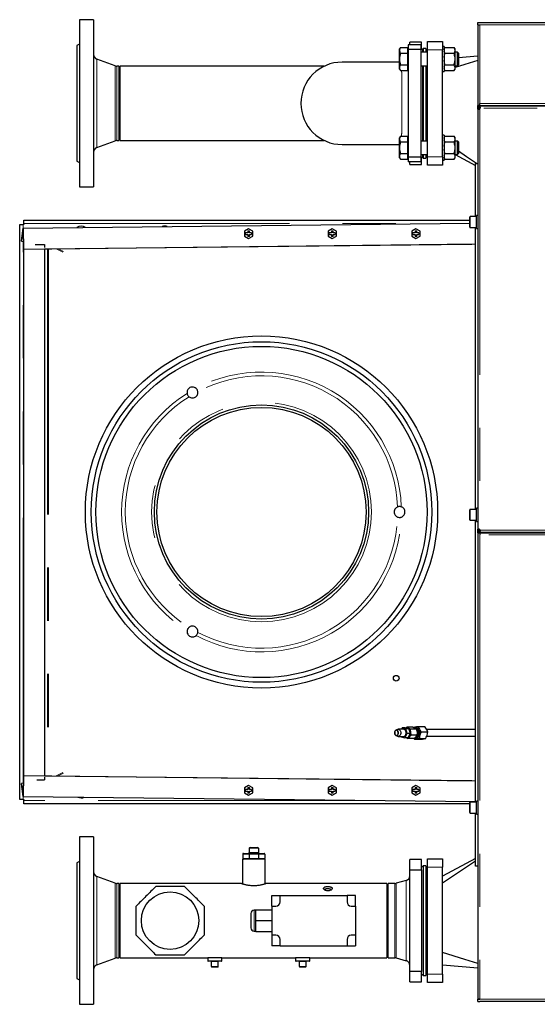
# Model space of a CAD drawing. Header units: millimetres. Extents: x 32 to 243, y 85 to 168.
# Tile 53 of 68: x 147 to 159, y 145 to 168. Entities that reach past the tile are written whole.
import ezdxf

# ---------------------------------------------------------------- set-up
doc = ezdxf.new("R2010")
doc.units = ezdxf.units.MM
doc.linetypes.add('PHANTOM', pattern=[12.7, 6.35, -1.27, 1.27, -1.27, 1.27, -1.27])

msp = doc.modelspace()

# ---------------------------------------------------------------- linework, layer by layer
at = {"color": 7, "linetype": 'Continuous', "lineweight": 25}
for p, q in [((148.616, 168.278), (148.276, 168.278)), ((148.276, 168.278), (148.276, 164.278)), ((148.616, 168.278), (148.616, 164.278)), ((157.801, 168.158), (157.801, 168.208)), ((157.801, 168.208), (157.851, 168.208)), ((157.801, 168.158), (157.851, 168.158)), ((157.801, 168.158), (157.801, 168.144)), ((157.801, 168.144), (157.801, 166.228)), ((157.826, 168.153), (157.826, 168.158)), ((157.851, 168.208), (171.321, 168.208)), ((148.276, 167.692), (148.216, 167.658)), ((148.216, 167.658), (148.216, 164.898)), ((155.952, 167.616), (155.93, 167.578)), ((155.952, 167.616), (156.13, 167.616)), ((156.13, 167.546), (156.13, 167.616)), ((156.436, 167.678), (156.136, 167.678)), ((156.136, 167.678), (156.136, 167.562)), ((156.176, 167.678), (156.176, 167.738)), ((156.456, 167.738), (156.176, 167.738)), ((156.436, 167.678), (156.436, 167.562)), ((156.456, 167.578), (156.456, 167.738)), ((156.596, 167.758), (156.956, 167.758)), ((156.596, 167.558), (156.596, 167.758)), ((156.956, 167.758), (156.956, 167.558)), ((156.996, 167.638), (156.956, 167.638)), ((156.996, 167.638), (156.996, 167.038)), ((157.016, 167.616), (156.996, 167.58)), ((157.016, 167.616), (157.236, 167.616)), ((157.256, 167.58), (157.236, 167.616)), ((155.93, 167.546), (155.93, 167.578)), ((155.93, 167.338), (155.93, 167.546)), ((155.952, 167.477), (156.13, 167.477)), ((156.136, 167.578), (156.13, 167.578)), ((156.13, 167.477), (156.13, 167.546)), ((156.13, 167.338), (156.13, 167.477)), ((156.436, 167.562), (156.136, 167.562)), ((156.136, 167.562), (156.136, 164.993)), ((156.476, 167.558), (156.436, 167.598)), ((156.436, 167.562), (156.436, 164.993)), ((156.596, 167.498), (156.436, 167.498)), ((156.496, 167.558), (156.456, 167.581)), ((156.496, 167.558), (156.476, 167.558)), ((156.476, 167.558), (156.476, 167.498)), ((156.556, 167.588), (156.496, 167.588)), ((156.496, 167.588), (156.496, 167.498)), ((156.596, 167.598), (156.556, 167.558)), ((156.556, 167.588), (156.556, 167.498)), ((156.596, 164.998), (156.596, 167.558)), ((156.956, 164.998), (156.956, 167.558)), ((157.016, 167.477), (157.236, 167.477)), ((157.256, 167.562), (157.256, 167.58)), ((157.256, 167.531), (157.256, 167.562)), ((157.256, 167.37), (157.256, 167.531)), ((157.316, 167.498), (157.256, 167.498)), ((157.256, 167.307), (157.256, 167.37)), ((157.336, 167.478), (157.316, 167.498)), ((157.316, 167.178), (157.316, 167.498)), ((157.336, 167.478), (157.336, 167.198)), ((157.801, 167.403), (157.336, 167.367)), ((149.134, 167.174), (148.695, 167.334)), ((149.216, 167.167), (149.175, 167.167)), ((149.216, 167.167), (149.216, 165.389)), ((154.132, 167.167), (149.246, 167.167)), ((149.246, 167.167), (149.246, 165.389)), ((155.93, 167.263), (154.556, 167.263)), ((155.93, 167.131), (155.93, 167.338)), ((155.952, 167.2), (156.13, 167.2)), ((156.13, 167.2), (156.13, 167.338)), ((156.13, 167.131), (156.13, 167.2)), ((156.436, 167.178), (156.596, 167.178)), ((156.476, 167.178), (156.476, 166.278)), ((156.496, 167.178), (156.496, 165.377)), ((156.556, 167.178), (156.556, 165.377)), ((157.016, 167.2), (157.236, 167.2)), ((157.256, 167.146), (157.256, 167.307)), ((157.256, 167.178), (157.316, 167.178)), ((157.256, 167.115), (157.256, 167.146)), ((157.316, 167.178), (157.336, 167.198)), ((155.93, 167.098), (155.93, 167.131)), ((155.93, 167.098), (155.952, 167.061)), ((155.952, 167.061), (156.13, 167.061)), ((156.13, 167.061), (156.13, 167.131)), ((156.13, 167.098), (156.136, 167.098)), ((156.956, 167.038), (156.996, 167.038)), ((156.996, 167.096), (157.016, 167.061)), ((157.015, 167.061), (156.996, 167.055)), ((157.016, 167.061), (157.236, 167.061)), ((157.236, 167.061), (157.256, 167.096)), ((157.256, 167.096), (157.256, 167.115)), ((156.476, 166.278), (156.476, 165.377)), ((157.801, 166.163), (157.801, 166.228)), ((157.851, 166.228), (157.801, 166.228)), ((157.826, 166.228), (157.826, 166.208)), ((157.826, 166.205), (157.826, 166.208)), ((194.733, 166.208), (157.826, 166.208)), ((157.826, 166.186), (157.826, 166.205)), ((157.851, 166.228), (157.851, 166.278)), ((157.851, 166.228), (171.321, 166.228)), ((159.197, 166.228), (159.197, 166.208)), ((157.801, 166.163), (157.821, 166.163)), ((157.801, 166.14), (157.801, 166.163)), ((157.801, 166.14), (157.801, 156.096)), ((157.821, 166.14), (157.801, 166.14)), ((157.821, 166.14), (157.821, 166.163)), ((157.846, 166.163), (157.821, 166.163)), ((157.856, 166.163), (157.846, 166.163)), ((155.952, 165.494), (155.93, 165.457)), ((155.952, 165.494), (156.13, 165.494)), ((156.13, 165.425), (156.13, 165.494)), ((156.996, 165.517), (156.956, 165.517)), ((156.996, 165.517), (156.996, 164.917)), ((157.016, 165.494), (156.996, 165.459)), ((157.016, 165.494), (157.236, 165.494)), ((157.256, 165.459), (157.236, 165.494)), ((148.695, 165.222), (149.134, 165.382)), ((149.175, 165.389), (149.216, 165.389)), ((149.246, 165.389), (154.132, 165.389)), ((154.556, 165.293), (155.93, 165.293)), ((155.93, 165.425), (155.93, 165.457)), ((155.93, 165.217), (155.93, 165.425)), ((155.952, 165.356), (156.13, 165.356)), ((156.136, 165.457), (156.13, 165.457)), ((156.13, 165.356), (156.13, 165.425)), ((156.13, 165.217), (156.13, 165.356)), ((156.596, 165.377), (156.436, 165.377)), ((157.016, 165.356), (157.236, 165.356)), ((157.256, 165.441), (157.256, 165.459)), ((157.256, 165.409), (157.256, 165.441)), ((157.256, 165.248), (157.256, 165.409)), ((157.316, 165.377), (157.256, 165.377)), ((157.336, 165.357), (157.316, 165.377)), ((157.316, 165.057), (157.316, 165.377)), ((157.336, 165.357), (157.336, 165.077)), ((155.93, 165.009), (155.93, 165.217)), ((155.952, 165.079), (156.13, 165.079)), ((156.13, 165.079), (156.13, 165.217)), ((156.13, 165.009), (156.13, 165.079)), ((156.436, 165.057), (156.596, 165.057)), ((156.476, 165.057), (156.476, 164.998)), ((156.496, 165.057), (156.496, 164.968)), ((156.556, 165.057), (156.556, 164.968)), ((157.016, 165.079), (157.236, 165.079)), ((157.256, 165.186), (157.256, 165.248)), ((157.256, 165.025), (157.256, 165.186)), ((157.256, 165.057), (157.316, 165.057)), ((157.256, 165.056), (157.746, 164.792)), ((157.256, 164.994), (157.256, 165.025)), ((157.316, 165.057), (157.336, 165.077)), ((148.216, 164.898), (148.276, 164.863)), ((155.93, 164.977), (155.93, 165.009)), ((155.93, 164.977), (155.952, 164.94)), ((155.952, 164.94), (156.13, 164.94)), ((156.13, 164.94), (156.13, 165.009)), ((156.13, 164.977), (156.136, 164.977)), ((156.436, 164.993), (156.136, 164.993)), ((156.136, 164.993), (156.136, 164.878)), ((156.436, 164.878), (156.136, 164.878)), ((156.176, 164.818), (156.176, 164.878)), ((156.176, 164.818), (156.456, 164.818)), ((156.436, 164.958), (156.476, 164.998)), ((156.436, 164.993), (156.436, 164.878)), ((156.456, 164.975), (156.496, 164.998)), ((156.456, 164.818), (156.456, 164.978)), ((156.476, 164.998), (156.496, 164.998)), ((156.496, 164.968), (156.556, 164.968)), ((156.556, 164.998), (156.596, 164.958)), ((156.596, 164.798), (156.596, 164.998)), ((156.956, 164.798), (156.596, 164.798)), ((156.956, 164.998), (156.956, 164.798)), ((156.956, 164.917), (156.996, 164.917)), ((156.996, 164.975), (157.016, 164.94)), ((157.016, 164.94), (157.236, 164.94)), ((157.236, 164.94), (157.256, 164.975)), ((157.256, 164.975), (157.256, 164.994)), ((157.746, 163.57), (157.746, 164.84)), ((157.746, 164.84), (157.801, 164.84)), ((148.276, 164.278), (148.616, 164.278)), ((146.85, 149.634), (146.85, 163.382)), ((146.85, 163.382), (146.93, 163.382)), ((146.95, 163.382), (146.93, 163.382)), ((146.933, 163.293), (157.611, 163.415)), ((146.95, 163.482), (157.611, 163.482)), ((146.95, 163.402), (146.95, 163.482)), ((146.95, 163.402), (146.95, 163.382)), ((157.611, 163.32), (157.611, 163.56)), ((157.771, 163.57), (157.621, 163.57)), ((157.801, 163.597), (157.771, 163.597)), ((157.771, 163.283), (157.771, 163.597)), ((146.897, 162.991), (146.932, 163.29)), ((146.897, 162.989), (146.931, 163.289)), ((146.932, 163.29), (146.931, 163.289)), ((146.933, 163.293), (146.932, 163.29)), ((146.932, 163.29), (146.938, 162.791)), ((146.939, 162.793), (146.933, 163.293)), ((152.32, 163.277), (152.22, 163.22)), ((152.22, 163.22), (152.22, 163.104)), ((152.3, 163.182), (152.25, 163.182)), ((152.25, 163.142), (152.25, 163.182)), ((152.25, 163.142), (152.3, 163.142)), ((152.3, 163.232), (152.34, 163.232)), ((152.3, 163.232), (152.3, 163.182)), ((152.3, 163.142), (152.3, 163.091)), ((152.42, 163.22), (152.32, 163.277)), ((152.34, 163.182), (152.34, 163.232)), ((152.391, 163.182), (152.34, 163.182)), ((152.34, 163.091), (152.34, 163.142)), ((152.34, 163.142), (152.391, 163.142)), ((152.391, 163.182), (152.391, 163.142)), ((152.42, 163.104), (152.42, 163.22)), ((154.32, 163.277), (154.22, 163.22)), ((154.22, 163.22), (154.22, 163.104)), ((154.3, 163.182), (154.25, 163.182)), ((154.25, 163.142), (154.25, 163.182)), ((154.25, 163.142), (154.3, 163.142)), ((154.3, 163.232), (154.34, 163.232)), ((154.3, 163.232), (154.3, 163.182)), ((154.3, 163.142), (154.3, 163.091)), ((154.42, 163.22), (154.32, 163.277)), ((154.34, 163.182), (154.34, 163.232)), ((154.391, 163.182), (154.34, 163.182)), ((154.34, 163.091), (154.34, 163.142)), ((154.34, 163.142), (154.391, 163.142)), ((154.391, 163.182), (154.391, 163.142)), ((154.42, 163.104), (154.42, 163.22)), ((156.32, 163.277), (156.22, 163.22)), ((156.22, 163.22), (156.22, 163.104)), ((156.3, 163.182), (156.25, 163.182)), ((156.25, 163.142), (156.25, 163.182)), ((156.25, 163.142), (156.3, 163.142)), ((156.3, 163.232), (156.34, 163.232)), ((156.3, 163.232), (156.3, 163.182)), ((156.3, 163.142), (156.3, 163.091)), ((156.42, 163.22), (156.32, 163.277)), ((156.34, 163.182), (156.34, 163.232)), ((156.391, 163.182), (156.34, 163.182)), ((156.34, 163.091), (156.34, 163.142)), ((156.34, 163.142), (156.391, 163.142)), ((156.391, 163.182), (156.391, 163.142)), ((156.42, 163.104), (156.42, 163.22)), ((157.621, 163.31), (157.771, 163.31)), ((157.746, 156.57), (157.746, 163.31)), ((157.771, 163.283), (157.801, 163.283)), ((146.896, 162.982), (146.897, 162.989)), ((146.897, 162.983), (146.896, 162.982)), ((146.896, 162.982), (146.936, 162.977)), ((146.897, 162.983), (146.897, 162.991)), ((146.897, 162.983), (146.936, 162.978)), ((146.939, 162.793), (157.746, 162.917)), ((147.223, 162.906), (147.443, 162.906)), ((147.443, 162.796), (157.66, 162.913)), ((147.443, 162.906), (147.443, 162.829)), ((147.443, 162.906), (147.443, 162.906)), ((152.22, 163.104), (152.32, 163.046)), ((152.34, 163.091), (152.3, 163.091)), ((152.32, 163.046), (152.42, 163.104)), ((154.22, 163.104), (154.32, 163.046)), ((154.34, 163.091), (154.3, 163.091)), ((154.32, 163.046), (154.42, 163.104)), ((156.22, 163.104), (156.32, 163.046)), ((156.34, 163.091), (156.3, 163.091)), ((156.32, 163.046), (156.42, 163.104)), ((146.938, 162.791), (146.939, 162.793)), ((146.938, 162.791), (146.943, 162.791)), ((146.943, 162.793), (146.943, 150.207)), ((147.443, 162.799), (147.443, 150.201)), ((147.443, 162.796), (147.443, 150.203)), ((157.611, 156.32), (157.611, 156.56)), ((157.771, 156.57), (157.621, 156.57)), ((157.801, 156.597), (157.771, 156.597)), ((157.771, 156.283), (157.771, 156.597)), ((157.621, 156.31), (157.771, 156.31)), ((157.746, 149.57), (157.746, 156.31)), ((157.771, 156.283), (157.801, 156.283)), ((157.801, 156.096), (157.821, 156.096)), ((157.801, 156.073), (157.801, 156.096)), ((157.801, 156.008), (157.801, 156.073)), ((157.821, 156.073), (157.801, 156.073)), ((157.821, 156.073), (157.821, 156.096)), ((157.821, 156.073), (157.846, 156.073)), ((157.846, 156.073), (157.856, 156.073)), ((157.801, 156.008), (157.801, 144.872)), ((157.801, 156.008), (157.851, 156.008)), ((157.826, 156.05), (157.826, 156.031)), ((157.826, 156.028), (157.826, 156.031)), ((157.826, 156.028), (194.733, 156.028)), ((157.826, 156.028), (157.826, 156.008)), ((157.851, 156.008), (177.111, 156.008)), ((157.851, 156.008), (157.851, 155.958)), ((156.105, 151.365), (156.08, 151.343)), ((156.247, 151.365), (156.105, 151.365)), ((156.375, 151.383), (156.531, 151.383)), ((155.883, 151.31), (155.844, 151.294)), ((155.844, 151.161), (155.883, 151.146)), ((156.027, 151.313), (155.899, 151.313)), ((155.899, 151.143), (155.917, 151.143)), ((155.938, 151.143), (156.027, 151.143)), ((155.967, 151.143), (155.971, 151.129)), ((155.971, 151.129), (156.059, 151.11)), ((155.994, 151.346), (155.975, 151.313)), ((156.083, 151.327), (155.994, 151.346)), ((156.065, 151.346), (155.994, 151.346)), ((156.059, 151.11), (156.115, 151.209)), ((156.065, 151.346), (156.154, 151.327)), ((156.154, 151.327), (156.083, 151.327)), ((156.115, 151.209), (156.083, 151.327)), ((156.186, 151.209), (156.115, 151.209)), ((156.186, 151.209), (156.13, 151.11)), ((156.154, 151.327), (156.186, 151.209)), ((156.182, 151.223), (156.182, 151.241)), ((156.337, 151.313), (156.196, 151.313)), ((156.351, 151.175), (156.209, 151.175)), ((156.317, 151.353), (156.288, 151.353)), ((156.448, 151.251), (156.604, 151.251)), ((157.746, 151.308), (156.579, 151.308)), ((156.581, 151.148), (157.746, 151.148)), ((156.13, 151.11), (156.059, 151.11)), ((156.117, 151.11), (156.106, 151.11)), ((156.273, 151.091), (156.132, 151.091)), ((156.286, 151.073), (156.273, 151.091)), ((156.286, 151.073), (156.442, 151.073)), ((156.288, 151.103), (156.317, 151.103)), ((156.403, 151.096), (156.559, 151.096)), ((146.938, 150.209), (146.932, 149.71)), ((146.933, 149.707), (146.939, 150.206)), ((146.939, 150.206), (146.938, 150.209)), ((146.938, 150.209), (146.943, 150.209)), ((146.939, 150.206), (157.746, 150.083)), ((147.443, 150.203), (157.659, 150.087)), ((146.936, 150.023), (146.896, 150.018)), ((146.896, 150.018), (146.897, 150.017)), ((146.897, 150.01), (146.896, 150.018)), ((146.936, 150.022), (146.897, 150.017)), ((146.897, 150.009), (146.897, 150.017)), ((146.931, 149.711), (146.897, 150.01)), ((146.932, 149.71), (146.897, 150.009)), ((147.257, 150.106), (147.443, 150.106)), ((147.443, 150.171), (147.443, 150.106)), ((147.443, 150.106), (147.443, 150.106)), ((152.32, 149.969), (152.22, 149.912)), ((152.42, 149.912), (152.32, 149.969)), ((154.32, 149.969), (154.22, 149.912)), ((154.42, 149.912), (154.32, 149.969)), ((156.32, 149.969), (156.22, 149.912)), ((156.42, 149.912), (156.32, 149.969)), ((152.22, 149.912), (152.22, 149.796)), ((152.22, 149.796), (152.32, 149.738)), ((152.3, 149.874), (152.25, 149.874)), ((152.25, 149.834), (152.25, 149.874)), ((152.25, 149.834), (152.3, 149.834)), ((152.3, 149.924), (152.34, 149.924)), ((152.3, 149.924), (152.3, 149.874)), ((152.3, 149.834), (152.3, 149.783)), ((152.34, 149.783), (152.3, 149.783)), ((152.32, 149.738), (152.42, 149.796)), ((152.34, 149.874), (152.34, 149.924)), ((152.391, 149.874), (152.34, 149.874)), ((152.34, 149.783), (152.34, 149.834)), ((152.34, 149.834), (152.391, 149.834)), ((152.391, 149.874), (152.391, 149.834)), ((152.42, 149.796), (152.42, 149.912)), ((154.22, 149.912), (154.22, 149.796)), ((154.22, 149.796), (154.32, 149.738)), ((154.3, 149.874), (154.25, 149.874)), ((154.25, 149.834), (154.25, 149.874)), ((154.25, 149.834), (154.3, 149.834)), ((154.3, 149.924), (154.34, 149.924)), ((154.3, 149.924), (154.3, 149.874)), ((154.3, 149.834), (154.3, 149.783)), ((154.34, 149.783), (154.3, 149.783)), ((154.32, 149.738), (154.42, 149.796)), ((154.34, 149.874), (154.34, 149.924)), ((154.391, 149.874), (154.34, 149.874)), ((154.34, 149.783), (154.34, 149.834)), ((154.34, 149.834), (154.391, 149.834)), ((154.391, 149.874), (154.391, 149.834)), ((154.42, 149.796), (154.42, 149.912)), ((156.22, 149.912), (156.22, 149.796)), ((156.22, 149.796), (156.32, 149.738)), ((156.3, 149.874), (156.25, 149.874)), ((156.25, 149.834), (156.25, 149.874)), ((156.25, 149.834), (156.3, 149.834)), ((156.3, 149.924), (156.34, 149.924)), ((156.3, 149.924), (156.3, 149.874)), ((156.3, 149.834), (156.3, 149.783)), ((156.34, 149.783), (156.3, 149.783)), ((156.32, 149.738), (156.42, 149.796)), ((156.34, 149.874), (156.34, 149.924)), ((156.391, 149.874), (156.34, 149.874)), ((156.34, 149.783), (156.34, 149.834)), ((156.34, 149.834), (156.391, 149.834)), ((156.391, 149.874), (156.391, 149.834)), ((156.42, 149.796), (156.42, 149.912)), ((146.93, 149.634), (146.85, 149.634)), ((146.93, 149.634), (146.95, 149.634)), ((146.932, 149.71), (146.931, 149.711)), ((146.932, 149.71), (146.933, 149.707)), ((146.933, 149.707), (157.746, 149.583)), ((146.95, 149.634), (146.95, 149.614)), ((146.95, 149.534), (146.95, 149.614)), ((157.611, 149.534), (146.95, 149.534)), ((157.611, 149.32), (157.611, 149.56)), ((157.771, 149.57), (157.621, 149.57)), ((157.801, 149.597), (157.771, 149.597)), ((157.771, 149.283), (157.771, 149.597)), ((157.621, 149.31), (157.771, 149.31)), ((157.746, 148.04), (157.746, 149.31)), ((157.771, 149.283), (157.801, 149.283)), ((148.616, 148.738), (148.276, 148.738)), ((148.276, 148.738), (148.276, 144.738)), ((148.616, 148.738), (148.616, 144.738)), ((152.181, 148.327), (152.181, 148.227)), ((152.201, 148.347), (152.345, 148.347)), ((152.336, 148.467), (152.336, 148.367)), ((152.336, 148.327), (152.336, 148.227)), ((152.345, 148.347), (152.548, 148.347)), ((152.356, 148.487), (152.536, 148.487)), ((152.548, 148.347), (152.691, 148.347)), ((152.556, 148.467), (152.556, 148.367)), ((152.556, 148.327), (152.556, 148.227)), ((152.711, 148.327), (152.711, 148.227)), ((148.276, 148.152), (148.216, 148.118)), ((148.216, 148.118), (148.216, 145.358)), ((152.176, 148.207), (152.176, 147.621)), ((152.716, 148.207), (152.176, 148.207)), ((152.716, 147.621), (152.716, 148.207)), ((156.176, 147.954), (156.176, 148.198)), ((156.456, 148.198), (156.176, 148.198)), ((156.456, 147.954), (156.456, 148.198)), ((156.596, 148.218), (156.956, 148.218)), ((156.596, 148.018), (156.596, 148.218)), ((157.746, 148.223), (156.956, 147.798)), ((156.956, 148.218), (156.956, 148.018)), ((157.746, 148.158), (156.956, 147.631)), ((156.176, 147.954), (156.456, 147.954)), ((156.176, 145.522), (156.176, 147.954)), ((156.496, 148.018), (156.456, 148.041)), ((156.456, 147.954), (156.456, 145.522)), ((156.556, 148.048), (156.496, 148.048)), ((156.496, 148.048), (156.496, 145.428)), ((156.596, 148.058), (156.556, 148.018)), ((156.556, 148.048), (156.556, 145.428)), ((156.596, 145.458), (156.596, 148.018)), ((156.956, 145.458), (156.956, 148.018)), ((157.801, 148.04), (157.746, 148.04)), ((149.134, 147.634), (148.695, 147.794)), ((149.216, 147.627), (149.175, 147.627)), ((149.216, 147.627), (149.216, 145.849)), ((150.953, 147.627), (149.246, 147.627)), ((149.246, 147.627), (149.246, 145.849)), ((152.156, 147.627), (151.08, 147.627)), ((155.626, 147.627), (152.736, 147.627)), ((155.626, 147.627), (155.626, 145.849)), ((155.82, 147.627), (155.656, 147.627)), ((155.656, 145.849), (155.656, 147.627)), ((156.087, 147.694), (155.851, 147.631)), ((152.876, 147.338), (153.076, 147.338)), ((152.876, 147.088), (152.876, 147.338)), ((153.076, 147.188), (153.076, 147.338)), ((153.076, 147.338), (154.676, 147.338)), ((154.676, 147.338), (154.676, 147.188)), ((154.876, 147.338), (154.676, 147.338)), ((154.876, 147.088), (154.876, 147.338)), ((155.656, 147.302), (155.626, 147.302)), ((152.376, 146.908), (152.376, 146.568)), ((152.496, 146.988), (152.456, 146.988)), ((152.496, 146.998), (152.876, 146.998)), ((152.496, 146.738), (152.496, 146.998)), ((152.876, 147.088), (152.876, 146.388)), ((152.876, 147.088), (152.976, 147.088)), ((154.776, 147.088), (154.876, 147.088)), ((154.876, 147.088), (154.876, 146.388)), ((152.496, 146.738), (152.876, 146.738)), ((152.496, 146.478), (152.496, 146.738)), ((152.456, 146.488), (152.496, 146.488)), ((152.496, 146.478), (152.876, 146.478)), ((152.976, 146.388), (152.876, 146.388)), ((152.876, 146.388), (152.876, 146.138)), ((153.076, 146.138), (153.076, 146.288)), ((154.676, 146.288), (154.676, 146.138)), ((154.876, 146.388), (154.776, 146.388)), ((154.876, 146.388), (154.876, 146.138)), ((153.076, 146.138), (152.876, 146.138)), ((153.076, 146.138), (154.676, 146.138)), ((154.676, 146.138), (154.876, 146.138)), ((155.626, 146.096), (155.656, 146.096)), ((148.695, 145.682), (149.134, 145.842)), ((149.175, 145.849), (149.216, 145.849)), ((149.246, 145.849), (151.346, 145.849)), ((151.346, 145.849), (151.346, 145.779)), ((151.686, 145.849), (151.346, 145.849)), ((151.676, 145.769), (151.356, 145.769)), ((151.436, 145.639), (151.436, 145.759)), ((151.596, 145.639), (151.596, 145.759)), ((151.686, 145.849), (153.446, 145.849)), ((151.686, 145.779), (151.686, 145.849)), ((153.446, 145.849), (153.446, 145.779)), ((153.786, 145.849), (153.446, 145.849)), ((153.776, 145.769), (153.456, 145.769)), ((153.536, 145.639), (153.536, 145.759)), ((153.696, 145.639), (153.696, 145.759)), ((153.786, 145.849), (155.626, 145.849)), ((153.786, 145.779), (153.786, 145.849)), ((155.656, 145.849), (155.82, 145.849)), ((155.851, 145.845), (156.087, 145.781)), ((151.586, 145.629), (151.446, 145.629)), ((153.686, 145.629), (153.546, 145.629)), ((156.456, 145.522), (156.176, 145.522)), ((156.176, 145.278), (156.176, 145.522)), ((156.456, 145.278), (156.456, 145.522)), ((156.956, 145.678), (157.801, 145.613)), ((148.216, 145.358), (148.276, 145.323)), ((156.176, 145.278), (156.456, 145.278)), ((156.456, 145.435), (156.496, 145.458)), ((156.496, 145.428), (156.556, 145.428)), ((156.556, 145.458), (156.596, 145.418)), ((156.596, 145.258), (156.596, 145.458)), ((156.956, 145.258), (156.596, 145.258)), ((156.956, 145.458), (156.956, 145.258)), ((157.801, 144.872), (157.801, 144.858)), ((157.801, 144.858), (157.851, 144.858)), ((157.801, 144.808), (157.801, 144.858)), ((157.801, 144.808), (157.851, 144.808)), ((157.826, 144.863), (157.826, 144.858)), ((177.111, 144.808), (157.851, 144.808)), ((148.276, 144.738), (148.616, 144.738))]:
    msp.add_line(p, q, dxfattribs=at)
at = {"color": 8, "linetype": 'PHANTOM', "lineweight": 18}
for p, q in [((157.851, 168.158), (157.851, 166.278)), ((157.851, 168.158), (171.321, 168.158)), ((156.956, 167.558), (156.596, 167.558)), ((148.695, 167.334), (148.695, 165.222)), ((149.134, 167.174), (149.134, 165.382)), ((149.175, 167.167), (149.175, 165.389)), ((157.851, 166.278), (171.321, 166.278)), ((157.846, 166.163), (157.846, 166.14)), ((157.846, 166.14), (157.846, 156.096)), ((194.778, 166.163), (157.856, 166.163)), ((156.596, 164.998), (156.956, 164.998)), ((146.93, 163.278), (146.93, 163.382)), ((146.95, 163.402), (156.476, 163.402)), ((157.621, 163.57), (157.621, 163.31)), ((146.897, 162.991), (146.897, 162.989)), ((146.93, 150.022), (146.93, 162.977)), ((147.513, 162.797), (147.513, 150.202)), ((147.536, 162.797), (147.536, 150.202)), ((147.723, 162.8), (147.878, 162.721)), ((147.769, 162.8), (147.899, 162.735)), ((157.621, 156.57), (157.621, 156.31)), ((157.846, 156.096), (157.846, 156.073)), ((157.856, 156.073), (194.778, 156.073)), ((177.111, 155.958), (157.851, 155.958)), ((157.851, 155.958), (157.851, 144.858)), ((147.878, 150.278), (147.723, 150.2)), ((147.899, 150.265), (147.769, 150.199)), ((146.897, 150.009), (146.897, 150.01)), ((146.93, 149.634), (146.93, 149.722)), ((155.074, 149.614), (146.95, 149.614)), ((157.621, 149.57), (157.621, 149.31)), ((152.336, 148.327), (152.181, 148.327)), ((152.556, 148.467), (152.336, 148.467)), ((152.336, 148.367), (152.556, 148.367)), ((152.556, 148.327), (152.336, 148.327)), ((152.711, 148.327), (152.556, 148.327)), ((152.181, 148.227), (152.336, 148.227)), ((152.336, 148.227), (152.556, 148.227)), ((152.556, 148.227), (152.711, 148.227)), ((156.956, 148.018), (156.596, 148.018)), ((148.695, 147.794), (148.695, 145.682)), ((149.134, 147.634), (149.134, 145.842)), ((149.175, 147.627), (149.175, 145.849)), ((155.82, 145.849), (155.82, 147.627)), ((155.851, 145.845), (155.851, 147.631)), ((156.087, 145.781), (156.087, 147.694)), ((152.456, 146.988), (152.456, 146.488)), ((151.346, 145.779), (151.686, 145.779)), ((151.596, 145.759), (151.436, 145.759)), ((153.446, 145.779), (153.786, 145.779)), ((153.696, 145.759), (153.536, 145.759)), ((151.436, 145.639), (151.596, 145.639)), ((153.536, 145.639), (153.696, 145.639)), ((156.596, 145.458), (156.956, 145.458)), ((157.851, 144.858), (177.111, 144.858))]:
    msp.add_line(p, q, dxfattribs=at)
at = {"color": 7, "linetype": 'Continuous', "lineweight": 25, "flags": 128}
for points in [[(157.801, 167.3), (157.494, 167.206), (157.256, 167.134)], [(157.772, 164.84), (157.528, 165.003), (157.336, 165.131)], [(155.905, 151.217), (155.905, 151.24), (155.9, 151.261), (155.889, 151.279), (155.876, 151.291), (155.86, 151.297), (155.844, 151.294), (155.83, 151.285), (155.818, 151.269), (155.811, 151.249), (155.808, 151.227), (155.811, 151.205), (155.819, 151.185), (155.831, 151.17), (155.846, 151.161), (155.862, 151.159), (155.877, 151.165), (155.89, 151.178), (155.9, 151.196), (155.905, 151.217)], [(155.899, 151.219), (155.899, 151.24), (155.893, 151.259), (155.883, 151.275), (155.871, 151.285), (155.856, 151.288), (155.842, 151.284), (155.829, 151.273), (155.82, 151.257), (155.815, 151.237), (155.815, 151.216), (155.821, 151.197), (155.83, 151.181), (155.843, 151.171), (155.858, 151.168), (155.872, 151.172), (155.885, 151.183), (155.894, 151.199), (155.899, 151.219)], [(155.883, 151.31), (155.895, 151.313), (155.913, 151.311), (155.93, 151.301), (155.944, 151.286), (155.954, 151.265), (155.959, 151.24), (155.959, 151.215)], [(155.959, 151.215), (155.954, 151.191), (155.943, 151.17), (155.929, 151.154), (155.913, 151.145), (155.895, 151.143), (155.883, 151.146)], [(156.086, 151.215), (156.086, 151.24), (156.081, 151.265), (156.071, 151.286), (156.057, 151.301), (156.04, 151.311), (156.027, 151.313)], [(156.087, 151.341), (156.095, 151.344), (156.116, 151.346), (156.137, 151.341), (156.156, 151.329), (156.172, 151.31), (156.185, 151.286), (156.193, 151.259), (156.195, 151.229), (156.193, 151.2), (156.185, 151.172), (156.173, 151.148), (156.157, 151.128), (156.138, 151.115), (156.132, 151.113)], [(156.277, 151.352), (156.287, 151.353), (156.308, 151.35), (156.328, 151.339), (156.346, 151.323), (156.36, 151.3), (156.37, 151.274), (156.376, 151.245)], [(156.376, 151.245), (156.376, 151.215), (156.371, 151.185), (156.362, 151.158), (156.348, 151.136), (156.331, 151.118), (156.311, 151.107), (156.29, 151.103), (156.288, 151.103)], [(156.299, 151.353), (156.315, 151.355), (156.337, 151.352), (156.357, 151.342), (156.375, 151.324), (156.39, 151.302), (156.4, 151.275), (156.406, 151.245), (156.406, 151.214), (156.401, 151.184), (156.392, 151.157), (156.377, 151.134), (156.36, 151.116), (156.34, 151.105), (156.318, 151.1), (156.299, 151.103)], [(156.404, 151.245), (156.399, 151.274), (156.389, 151.3), (156.374, 151.323), (156.356, 151.339), (156.336, 151.35), (156.317, 151.353)], [(156.317, 151.103), (156.318, 151.103), (156.339, 151.107), (156.359, 151.118), (156.376, 151.136), (156.39, 151.158), (156.4, 151.185), (156.405, 151.215), (156.404, 151.245)], [(156.358, 151.243), (156.353, 151.27), (156.343, 151.295)], [(157.801, 145.716), (157.494, 145.809), (156.956, 145.973)]]:
    msp.add_lwpolyline(points, dxfattribs=at)
at = {"color": 7, "linetype": 'Continuous', "lineweight": 25}
for centre, radius in [((152.63, 156.508), 4.21), ((152.63, 156.508), 4.07), ((152.63, 156.508), 3.96), ((152.63, 156.508), 2.56), ((152.63, 156.508), 2.5), ((155.85, 152.534), 0.068), ((150.446, 146.738), 0.688)]:
    msp.add_circle(centre, radius, dxfattribs=at)
at = {"color": 8, "linetype": 'PHANTOM', "lineweight": 18}
msp.add_circle((152.63, 156.508), 2.626, dxfattribs=at)
at = {"color": 7, "linetype": 'Continuous', "lineweight": 25}
for centre, radius, start, end in [((148.736, 167.447), 0.12, 180, 250), ((149.175, 167.287), 0.12, 250, 270), ((154.556, 166.278), 0.985, 90, 270), ((157.826, 166.163), 0.03, 310.8816, 359.9332), ((149.175, 165.269), 0.12, 90, 110), ((148.736, 165.109), 0.12, 110, 180), ((157.621, 163.56), 0.01, 90, 180), ((148.32, 163.162), 0.18, 55.3221, 125.9866), ((150.32, 163.162), 0.18, 71.1649, 110.1438), ((157.621, 163.32), 0.01, 180, 270), ((157.621, 156.56), 0.01, 90, 180), ((157.621, 156.32), 0.01, 180, 270), ((157.826, 156.073), 0.03, 0.0668, 49.1184), ((156.014, 151.214), 0.0718, 279.9251, 1.1645), ((156.08, 151.216), 0.101, 313.4006, 347.6015), ((156.065, 151.233), 0.117, 4.352, 34.583), ((156.243, 151.221), 0.121, 301.1656, 10.52), ((156.225, 151.233), 0.137, 4.5621, 32.7657), ((156.209, 151.228), 0.15, 343.1488, 5.7619), ((148.32, 149.854), 0.18, 244.148, 294.5435), ((157.621, 149.56), 0.01, 90, 180), ((157.621, 149.32), 0.01, 180, 270), ((152.201, 148.327), 0.02, 90, 180), ((152.316, 148.367), 0.02, 270, 0), ((152.356, 148.467), 0.02, 90, 180), ((152.536, 148.467), 0.02, 0, 90), ((152.576, 148.367), 0.02, 180, 270), ((152.691, 148.327), 0.02, 0, 90), ((152.201, 148.227), 0.02, 180, 270), ((152.691, 148.227), 0.02, 270, 0), ((148.736, 147.907), 0.12, 180, 250), ((149.175, 147.747), 0.12, 250, 270), ((155.82, 147.747), 0.12, 270, 285), ((156.056, 147.81), 0.12, 285, 360), ((152.976, 147.188), 0.1, 270, 0), ((154.776, 147.188), 0.1, 180, 270), ((152.456, 146.908), 0.08, 90, 180), ((152.456, 146.568), 0.08, 180, 270), ((152.976, 146.288), 0.1, 0, 90), ((154.776, 146.288), 0.1, 90, 180), ((149.175, 145.729), 0.12, 90, 110), ((151.356, 145.779), 0.01, 180, 270), ((151.426, 145.759), 0.01, 0, 90), ((151.606, 145.759), 0.01, 90, 180), ((151.676, 145.779), 0.01, 270, 0), ((153.456, 145.779), 0.01, 180, 270), ((153.526, 145.759), 0.01, 0, 90), ((153.706, 145.759), 0.01, 90, 180), ((153.776, 145.779), 0.01, 270, 0), ((155.82, 145.729), 0.12, 75, 90), ((156.056, 145.666), 0.12, 0, 75), ((148.736, 145.569), 0.12, 110, 180), ((151.446, 145.639), 0.01, 180, 270), ((151.586, 145.639), 0.01, 270, 0), ((153.546, 145.639), 0.01, 180, 270), ((153.686, 145.639), 0.01, 270, 0)]:
    msp.add_arc(centre, radius, start, end, dxfattribs=at)
at = {"color": 8, "linetype": 'PHANTOM', "lineweight": 18}
for radius, start, end in [(3.345, 2.1057, 117.8943), (3.256, 2.1359, 117.8641), (3.345, 122.1057, 237.8943), (3.256, 122.1359, 237.8641), (3.345, 242.1057, 357.8943), (3.256, 242.1359, 357.8641)]:
    msp.add_arc((152.63, 156.508), radius, start, end, dxfattribs=at)
at = {"color": 7, "linetype": 'Continuous', "lineweight": 25}
for centre, start_param, end_param in [((152.345, 148.327), 0, 1.570796), ((152.548, 148.327), 4.712389, 6.283185), ((152.345, 148.227), 1.570796, 3.141593), ((152.548, 148.227), 3.141593, 4.712389)]:
    msp.add_ellipse(centre, major_axis=(0, 0.02), ratio=0.414214, start_param=start_param, end_param=end_param, dxfattribs=at)
for points, knots in [([(157.801, 168.144), (157.802, 168.145), (157.803, 168.147), (157.812, 168.15), (157.825, 168.153), (157.839, 168.156), (157.848, 168.157), (157.851, 168.158)], [0, 0, 0, 0, 0.218115, 0.4363, 0.654475, 0.872648, 1, 1, 1, 1]), ([(155.952, 167.616), (155.949, 167.611), (155.942, 167.598), (155.932, 167.575), (155.931, 167.556), (155.93, 167.546)], [0, 0, 0, 0, 0.194802, 0.594665, 1, 1, 1, 1]), ([(156.996, 167.562), (156.997, 167.566), (157, 167.584), (157.009, 167.602), (157.016, 167.616)], [0, 0, 0, 0, 0.230809, 1, 1, 1, 1]), ([(157.256, 167.562), (157.255, 167.566), (157.252, 167.584), (157.243, 167.602), (157.236, 167.616)], [0, 0, 0, 0, 0.23081, 1, 1, 1, 1]), ([(155.93, 167.546), (155.93, 167.541), (155.931, 167.527), (155.937, 167.504), (155.947, 167.486), (155.952, 167.477)], [0, 0, 0, 0, 0.219146, 0.607266, 1, 1, 1, 1]), ([(155.952, 167.477), (155.946, 167.455), (155.933, 167.409), (155.931, 167.362), (155.93, 167.338)], [0, 0, 0, 0, 0.4954571, 1, 1, 1, 1]), ([(157.016, 167.477), (157.013, 167.483), (157.003, 167.5), (156.999, 167.518), (156.996, 167.531)], [0, 0, 0, 0, 0.316669, 1, 1, 1, 1]), ([(156.996, 167.37), (156.996, 167.371), (156.999, 167.407), (157.008, 167.443), (157.016, 167.477)], [0, 0, 0, 0, 0.03001, 1, 1, 1, 1]), ([(157.236, 167.477), (157.239, 167.483), (157.249, 167.5), (157.253, 167.518), (157.256, 167.531)], [0, 0, 0, 0, 0.316668, 1, 1, 1, 1]), ([(157.256, 167.37), (157.256, 167.371), (157.253, 167.407), (157.244, 167.443), (157.236, 167.477)], [0, 0, 0, 0, 0.03001, 1, 1, 1, 1]), ([(155.93, 167.338), (155.93, 167.335), (155.93, 167.31), (155.935, 167.263), (155.946, 167.221), (155.952, 167.2)], [0, 0, 0, 0, 0.0701003, 0.5307918, 1, 1, 1, 1]), ([(155.952, 167.2), (155.946, 167.189), (155.933, 167.166), (155.931, 167.142), (155.93, 167.131)], [0, 0, 0, 0, 0.4954579, 1, 1, 1, 1]), ([(157.016, 167.2), (157.015, 167.204), (157.005, 167.239), (157, 167.275), (156.996, 167.307)], [0, 0, 0, 0, 0.107798, 1, 1, 1, 1]), ([(156.996, 167.146), (156.996, 167.147), (156.999, 167.165), (157.008, 167.183), (157.016, 167.2)], [0, 0, 0, 0, 0.030027, 1, 1, 1, 1]), ([(157.236, 167.2), (157.237, 167.204), (157.247, 167.239), (157.252, 167.275), (157.256, 167.307)], [0, 0, 0, 0, 0.107798, 1, 1, 1, 1]), ([(157.256, 167.146), (157.256, 167.147), (157.253, 167.165), (157.244, 167.183), (157.236, 167.2)], [0, 0, 0, 0, 0.030027, 1, 1, 1, 1]), ([(155.93, 167.131), (155.93, 167.129), (155.93, 167.117), (155.935, 167.093), (155.946, 167.072), (155.952, 167.061)], [0, 0, 0, 0, 0.0700926, 0.5307845, 1, 1, 1, 1]), ([(157.016, 167.061), (157.015, 167.063), (157.005, 167.081), (157, 167.099), (156.996, 167.115)], [0, 0, 0, 0, 0.1077857, 1, 1, 1, 1]), ([(157.236, 167.061), (157.237, 167.063), (157.247, 167.081), (157.252, 167.099), (157.256, 167.115)], [0, 0, 0, 0, 0.107786, 1, 1, 1, 1]), ([(157.826, 166.205), (157.828, 166.205), (157.833, 166.205), (157.838, 166.203), (157.844, 166.201), (157.848, 166.197), (157.852, 166.191), (157.854, 166.183), (157.856, 166.173), (157.856, 166.166), (157.856, 166.163)], [0, 0, 0, 0, 0.088518, 0.183989, 0.291076, 0.411875, 0.5456, 0.690502, 0.841947, 1, 1, 1, 1]), ([(157.846, 166.14), (157.844, 166.139), (157.838, 166.137), (157.83, 166.135), (157.821, 166.133), (157.814, 166.133), (157.808, 166.133), (157.804, 166.135), (157.801, 166.137), (157.801, 166.139), (157.801, 166.14)], [0, 0, 0, 0, 0.1153659, 0.2389762, 0.3681907, 0.5000021, 0.6318715, 0.7608828, 0.8832181, 1, 1, 1, 1]), ([(157.828, 166.133), (157.827, 166.133), (157.825, 166.133), (157.823, 166.135), (157.821, 166.137), (157.821, 166.139), (157.821, 166.14)], [0, 0, 0, 0, 0.249859, 0.499799, 0.747496, 1, 1, 1, 1]), ([(157.826, 166.186), (157.83, 166.186), (157.836, 166.186), (157.843, 166.184), (157.848, 166.182), (157.852, 166.178), (157.854, 166.174), (157.856, 166.169), (157.856, 166.165), (157.856, 166.163)], [0, 0, 0, 0, 0.249274, 0.374537, 0.499718, 0.624877, 0.74998, 0.873995, 1, 1, 1, 1]), ([(155.952, 165.494), (155.949, 165.49), (155.942, 165.476), (155.932, 165.453), (155.931, 165.435), (155.93, 165.425)], [0, 0, 0, 0, 0.194802, 0.594665, 1, 1, 1, 1]), ([(156.996, 165.441), (156.997, 165.445), (157, 165.463), (157.009, 165.481), (157.016, 165.494)], [0, 0, 0, 0, 0.230809, 1, 1, 1, 1]), ([(157.256, 165.441), (157.255, 165.445), (157.252, 165.463), (157.243, 165.481), (157.236, 165.494)], [0, 0, 0, 0, 0.23081, 1, 1, 1, 1]), ([(155.93, 165.425), (155.93, 165.42), (155.931, 165.406), (155.937, 165.382), (155.947, 165.365), (155.952, 165.356)], [0, 0, 0, 0, 0.219146, 0.607266, 1, 1, 1, 1]), ([(155.952, 165.356), (155.946, 165.333), (155.933, 165.288), (155.931, 165.241), (155.93, 165.217)], [0, 0, 0, 0, 0.495455, 1, 1, 1, 1]), ([(157.016, 165.356), (157.013, 165.361), (157.003, 165.379), (156.999, 165.397), (156.996, 165.409)], [0, 0, 0, 0, 0.316665, 1, 1, 1, 1]), ([(156.996, 165.248), (156.996, 165.249), (156.999, 165.286), (157.008, 165.321), (157.016, 165.356)], [0, 0, 0, 0, 0.030004, 1, 1, 1, 1]), ([(157.236, 165.356), (157.239, 165.361), (157.249, 165.379), (157.253, 165.397), (157.256, 165.409)], [0, 0, 0, 0, 0.316665, 1, 1, 1, 1]), ([(157.256, 165.248), (157.256, 165.249), (157.253, 165.286), (157.244, 165.321), (157.236, 165.356)], [0, 0, 0, 0, 0.0300044, 1, 1, 1, 1]), ([(155.93, 165.217), (155.93, 165.214), (155.93, 165.189), (155.935, 165.142), (155.946, 165.1), (155.952, 165.079)], [0, 0, 0, 0, 0.0700918, 0.5307835, 1, 1, 1, 1]), ([(155.952, 165.079), (155.946, 165.067), (155.933, 165.045), (155.931, 165.021), (155.93, 165.009)], [0, 0, 0, 0, 0.495454, 1, 1, 1, 1]), ([(157.016, 165.079), (157.015, 165.082), (157.005, 165.117), (157, 165.154), (156.996, 165.186)], [0, 0, 0, 0, 0.107803, 1, 1, 1, 1]), ([(156.996, 165.025), (156.996, 165.025), (156.999, 165.044), (157.008, 165.061), (157.016, 165.079)], [0, 0, 0, 0, 0.030022, 1, 1, 1, 1]), ([(157.236, 165.079), (157.237, 165.082), (157.247, 165.117), (157.252, 165.154), (157.256, 165.186)], [0, 0, 0, 0, 0.107803, 1, 1, 1, 1]), ([(157.256, 165.025), (157.256, 165.025), (157.253, 165.044), (157.244, 165.061), (157.236, 165.079)], [0, 0, 0, 0, 0.030022, 1, 1, 1, 1]), ([(155.93, 165.009), (155.93, 165.008), (155.93, 164.995), (155.935, 164.972), (155.946, 164.951), (155.952, 164.94)], [0, 0, 0, 0, 0.070088, 0.530784, 1, 1, 1, 1]), ([(157.016, 164.94), (157.015, 164.942), (157.005, 164.959), (157, 164.978), (156.996, 164.994)], [0, 0, 0, 0, 0.10779, 1, 1, 1, 1]), ([(157.236, 164.94), (157.237, 164.942), (157.247, 164.959), (157.252, 164.978), (157.256, 164.994)], [0, 0, 0, 0, 0.10779, 1, 1, 1, 1]), ([(151.065, 159.464), (151.053, 159.473), (151.029, 159.49), (150.984, 159.498), (150.94, 159.492), (150.901, 159.472), (150.871, 159.441), (150.853, 159.402), (150.848, 159.367), (150.851, 159.347), (150.852, 159.341)], [0, 0, 0, 0, 0.139435, 0.279062, 0.415038, 0.546793, 0.676609, 0.807345, 0.941418, 1, 1, 1, 1]), ([(150.898, 159.265), (150.911, 159.257), (150.935, 159.241), (150.981, 159.234), (151.025, 159.241), (151.063, 159.263), (151.091, 159.295), (151.108, 159.334), (151.111, 159.365), (151.109, 159.383), (151.108, 159.386)], [0, 0, 0, 0, 0.144211, 0.288651, 0.428331, 0.562344, 0.693994, 0.827396, 0.965708, 1, 1, 1, 1]), ([(151.108, 159.386), (151.106, 159.398), (151.1, 159.42), (151.084, 159.447), (151.07, 159.459), (151.065, 159.464)], [0, 0, 0, 0, 0.382407, 0.765789, 1, 1, 1, 1]), ([(150.852, 159.341), (150.855, 159.331), (150.861, 159.31), (150.878, 159.283), (150.892, 159.27), (150.898, 159.265)], [0, 0, 0, 0, 0.349138, 0.735177, 1, 1, 1, 1]), ([(155.884, 156.629), (155.871, 156.623), (155.844, 156.609), (155.816, 156.574), (155.8, 156.532), (155.8, 156.488), (155.813, 156.447), (155.838, 156.413), (155.864, 156.395), (155.881, 156.388), (155.884, 156.386)], [0, 0, 0, 0, 0.144208, 0.288651, 0.4283268, 0.5623424, 0.6939922, 0.8273977, 0.9657075, 1, 1, 1, 1]), ([(155.973, 156.631), (155.963, 156.633), (155.941, 156.639), (155.909, 156.637), (155.891, 156.632), (155.884, 156.629)], [0, 0, 0, 0, 0.357664, 0.743108, 1, 1, 1, 1]), ([(155.973, 156.385), (155.986, 156.391), (156.013, 156.403), (156.043, 156.438), (156.06, 156.479), (156.062, 156.523), (156.05, 156.565), (156.025, 156.6), (155.997, 156.621), (155.979, 156.628), (155.973, 156.631)], [0, 0, 0, 0, 0.139436, 0.279061, 0.41504, 0.546793, 0.676608, 0.807349, 0.941418, 1, 1, 1, 1]), ([(155.884, 156.386), (155.895, 156.383), (155.917, 156.377), (155.949, 156.378), (155.966, 156.383), (155.973, 156.385)], [0, 0, 0, 0, 0.3824115, 0.765784, 1, 1, 1, 1]), ([(157.801, 156.096), (157.801, 156.097), (157.801, 156.099), (157.804, 156.101), (157.808, 156.103), (157.814, 156.103), (157.821, 156.103), (157.83, 156.101), (157.838, 156.099), (157.843, 156.097), (157.846, 156.096)], [0, 0, 0, 0, 0.115394, 0.238978, 0.368201, 0.499998, 0.631887, 0.760895, 0.883227, 1, 1, 1, 1]), ([(157.821, 156.096), (157.821, 156.097), (157.821, 156.099), (157.822, 156.101), (157.824, 156.102), (157.824, 156.102)], [0, 0, 0, 0, 0.37187, 0.745219, 1, 1, 1, 1]), ([(157.856, 156.073), (157.856, 156.069), (157.856, 156.062), (157.854, 156.053), (157.852, 156.045), (157.848, 156.039), (157.844, 156.035), (157.838, 156.032), (157.833, 156.031), (157.828, 156.031), (157.826, 156.031)], [0, 0, 0, 0, 0.156799, 0.309488, 0.454371, 0.588131, 0.708903, 0.816004, 0.910742, 1, 1, 1, 1]), ([(157.856, 156.073), (157.856, 156.071), (157.856, 156.067), (157.854, 156.062), (157.852, 156.057), (157.848, 156.054), (157.843, 156.052), (157.836, 156.05), (157.83, 156.05), (157.826, 156.05)], [0, 0, 0, 0, 0.125009, 0.250011, 0.375104, 0.500265, 0.625429, 0.750724, 1, 1, 1, 1]), ([(150.898, 153.751), (150.89, 153.743), (150.873, 153.727), (150.858, 153.699), (150.854, 153.681), (150.852, 153.674)], [0, 0, 0, 0, 0.382416, 0.7657843, 1, 1, 1, 1]), ([(151.108, 153.629), (151.109, 153.644), (151.111, 153.674), (151.094, 153.716), (151.066, 153.751), (151.028, 153.773), (150.986, 153.782), (150.944, 153.777), (150.915, 153.763), (150.901, 153.753), (150.898, 153.751)], [0, 0, 0, 0, 0.14421, 0.288654, 0.428328, 0.562343, 0.693996, 0.827396, 0.965709, 1, 1, 1, 1]), ([(150.852, 153.674), (150.851, 153.66), (150.848, 153.63), (150.863, 153.587), (150.891, 153.552), (150.928, 153.528), (150.97, 153.518), (151.012, 153.521), (151.045, 153.535), (151.06, 153.548), (151.065, 153.551)], [0, 0, 0, 0, 0.139435, 0.279066, 0.41504, 0.546794, 0.676611, 0.807348, 0.94142, 1, 1, 1, 1]), ([(151.065, 153.551), (151.073, 153.559), (151.088, 153.575), (151.103, 153.603), (151.107, 153.622), (151.108, 153.629)], [0, 0, 0, 0, 0.349148, 0.735166, 1, 1, 1, 1]), ([(156.196, 151.313), (156.184, 151.319), (156.159, 151.33), (156.128, 151.348), (156.113, 151.36), (156.105, 151.365)], [0, 0, 0, 0, 0.336155, 0.682264, 1, 1, 1, 1]), ([(156.247, 151.365), (156.259, 151.359), (156.284, 151.348), (156.315, 151.33), (156.33, 151.318), (156.337, 151.313)], [0, 0, 0, 0, 0.336155, 0.682264, 1, 1, 1, 1]), ([(156.258, 151.36), (156.262, 151.361), (156.275, 151.364), (156.301, 151.37), (156.338, 151.377), (156.364, 151.381), (156.375, 151.383)], [0, 0, 0, 0, 0.132867, 0.440864, 0.757841, 1, 1, 1, 1]), ([(156.375, 151.383), (156.381, 151.368), (156.391, 151.338), (156.416, 151.293), (156.438, 151.264), (156.448, 151.251)], [0, 0, 0, 0, 0.336148, 0.682269, 1, 1, 1, 1]), ([(156.604, 151.251), (156.598, 151.265), (156.588, 151.295), (156.563, 151.34), (156.541, 151.369), (156.531, 151.383)], [0, 0, 0, 0, 0.336155, 0.682275, 1, 1, 1, 1]), ([(155.917, 151.143), (155.919, 151.143), (155.923, 151.143), (155.929, 151.143), (155.935, 151.143), (155.938, 151.143), (155.939, 151.143), (155.938, 151.143), (155.938, 151.143)], [0, 0, 0, 0, 0.151705, 0.324558, 0.494278, 0.660452, 0.828155, 1, 1, 1, 1]), ([(156.132, 151.091), (156.138, 151.1), (156.151, 151.119), (156.177, 151.148), (156.199, 151.167), (156.209, 151.175)], [0, 0, 0, 0, 0.336159, 0.682264, 1, 1, 1, 1]), ([(156.209, 151.175), (156.208, 151.181), (156.203, 151.201), (156.196, 151.236), (156.194, 151.276), (156.195, 151.302), (156.196, 151.313)], [0, 0, 0, 0, 0.128312, 0.4369889, 0.7546525, 1, 1, 1, 1]), ([(156.351, 151.175), (156.344, 151.166), (156.332, 151.147), (156.305, 151.118), (156.284, 151.099), (156.273, 151.091)], [0, 0, 0, 0, 0.336159, 0.682264, 1, 1, 1, 1]), ([(156.337, 151.313), (156.34, 151.302), (156.347, 151.277), (156.352, 151.236), (156.353, 151.201), (156.351, 151.181), (156.351, 151.175)], [0, 0, 0, 0, 0.245345, 0.553761, 0.871687, 1, 1, 1, 1]), ([(156.448, 151.251), (156.44, 151.233), (156.425, 151.198), (156.41, 151.146), (156.405, 151.112), (156.403, 151.096)], [0, 0, 0, 0, 0.336161, 0.682272, 1, 1, 1, 1]), ([(156.559, 151.096), (156.567, 151.113), (156.582, 151.148), (156.597, 151.2), (156.602, 151.234), (156.604, 151.251)], [0, 0, 0, 0, 0.336146, 0.68226, 1, 1, 1, 1]), ([(156.093, 151.11), (156.095, 151.109), (156.106, 151.102), (156.12, 151.096), (156.132, 151.091)], [0, 0, 0, 0, 0.126631, 1, 1, 1, 1]), ([(156.403, 151.096), (156.392, 151.094), (156.366, 151.09), (156.329, 151.083), (156.303, 151.077), (156.29, 151.074), (156.286, 151.073)], [0, 0, 0, 0, 0.242159, 0.549924, 0.867134, 1, 1, 1, 1]), ([(156.442, 151.073), (156.448, 151.074), (156.469, 151.077), (156.502, 151.083), (156.535, 151.09), (156.552, 151.094), (156.559, 151.096)], [0, 0, 0, 0, 0.13287, 0.440874, 0.757839, 1, 1, 1, 1]), ([(151.08, 147.627), (151.079, 147.627), (151.078, 147.627), (151.067, 147.626), (151.051, 147.625), (151.03, 147.625), (151.009, 147.624), (150.988, 147.625), (150.97, 147.626), (150.958, 147.626), (150.952, 147.627), (150.953, 147.627), (150.953, 147.627)], [0, 0, 0, 0, 0.107179, 0.214356, 0.321701, 0.429169, 0.536444, 0.643517, 0.750699, 0.858122, 0.965544, 1, 1, 1, 1]), ([(152.156, 147.627), (152.157, 147.627), (152.158, 147.626), (152.17, 147.622), (152.189, 147.617), (152.215, 147.609), (152.247, 147.601), (152.285, 147.593), (152.328, 147.586), (152.375, 147.581), (152.424, 147.578), (152.472, 147.578), (152.519, 147.581), (152.562, 147.586), (152.604, 147.593), (152.641, 147.6), (152.674, 147.609), (152.702, 147.616), (152.722, 147.622), (152.734, 147.626), (152.735, 147.627), (152.736, 147.627)], [0, 0, 0, 0, 0.051042, 0.103614, 0.154644, 0.207076, 0.259652, 0.31367, 0.367589, 0.42317, 0.475301, 0.529085, 0.579028, 0.63038, 0.68116, 0.733277, 0.786543, 0.841323, 0.894989, 0.950345, 1, 1, 1, 1]), ([(150.106, 147.558), (150.067, 147.518), (149.988, 147.44), (149.868, 147.32), (149.747, 147.198), (149.666, 147.118), (149.626, 147.077)], [0, 0, 0, 0, 0.247001, 0.493939, 0.746937, 1, 1, 1, 1]), ([(150.786, 147.558), (150.73, 147.558), (150.619, 147.558), (150.449, 147.558), (150.278, 147.558), (150.163, 147.558), (150.106, 147.558)], [0, 0, 0, 0, 0.247001, 0.49394, 0.746936, 1, 1, 1, 1]), ([(151.266, 147.077), (151.227, 147.117), (151.148, 147.196), (151.028, 147.316), (150.907, 147.437), (150.826, 147.517), (150.786, 147.558)], [0, 0, 0, 0, 0.247001, 0.49394, 0.746937, 1, 1, 1, 1]), ([(154.216, 147.45), (154.228, 147.451), (154.251, 147.453), (154.282, 147.463), (154.306, 147.478), (154.319, 147.496), (154.321, 147.514), (154.312, 147.53), (154.291, 147.543), (154.262, 147.551), (154.228, 147.555), (154.193, 147.554), (154.16, 147.549), (154.133, 147.539), (154.116, 147.525), (154.11, 147.508), (154.116, 147.49), (154.133, 147.473), (154.16, 147.459), (154.189, 147.452), (154.208, 147.451), (154.216, 147.45)], [0, 0, 0, 0, 0.053438, 0.106867, 0.160527, 0.214337, 0.267902, 0.321206, 0.374638, 0.428388, 0.482156, 0.535604, 0.588898, 0.642444, 0.696252, 0.749926, 0.803284, 0.85663, 0.910288, 0.964099, 1, 1, 1, 1]), ([(154.303, 147.478), (154.299, 147.481), (154.289, 147.488), (154.262, 147.495), (154.228, 147.499), (154.193, 147.498), (154.16, 147.493), (154.138, 147.486), (154.131, 147.48), (154.13, 147.478)], [0, 0, 0, 0, 0.110483, 0.27841, 0.446392, 0.613222, 0.779491, 0.94666, 1, 1, 1, 1]), ([(149.626, 147.077), (149.626, 147.022), (149.626, 146.91), (149.626, 146.741), (149.626, 146.569), (149.626, 146.455), (149.626, 146.398)], [0, 0, 0, 0, 0.247001, 0.493938, 0.746936, 1, 1, 1, 1]), ([(151.266, 146.398), (151.266, 146.454), (151.266, 146.565), (151.266, 146.735), (151.266, 146.906), (151.266, 147.02), (151.266, 147.077)], [0, 0, 0, 0, 0.247001, 0.493941, 0.746936, 1, 1, 1, 1]), ([(149.626, 146.398), (149.665, 146.359), (149.744, 146.28), (149.864, 146.16), (149.985, 146.039), (150.066, 145.958), (150.106, 145.918)], [0, 0, 0, 0, 0.247003, 0.493941, 0.746936, 1, 1, 1, 1]), ([(150.786, 145.918), (150.825, 145.957), (150.904, 146.036), (151.024, 146.156), (151.145, 146.277), (151.226, 146.358), (151.266, 146.398)], [0, 0, 0, 0, 0.247002, 0.49394, 0.746936, 1, 1, 1, 1]), ([(150.106, 145.918), (150.162, 145.918), (150.273, 145.918), (150.443, 145.918), (150.615, 145.918), (150.729, 145.918), (150.786, 145.918)], [0, 0, 0, 0, 0.247001, 0.49394, 0.746936, 1, 1, 1, 1]), ([(157.851, 144.858), (157.845, 144.859), (157.834, 144.861), (157.819, 144.864), (157.807, 144.867), (157.802, 144.87), (157.801, 144.871), (157.801, 144.872)], [0, 0, 0, 0, 0.218169, 0.436318, 0.654481, 0.872649, 1, 1, 1, 1])]:
    msp.add_open_spline(points, degree=3, knots=knots, dxfattribs=at)
at = {"color": 8, "linetype": 'PHANTOM', "lineweight": 18}
for points, knots in [([(155.982, 166.278), (155.982, 166.316), (155.982, 166.409), (155.982, 166.528), (155.982, 166.633), (155.982, 166.734), (155.981, 166.83), (155.981, 166.917), (155.981, 166.958), (155.981, 167.009), (155.981, 167.035), (155.98, 167.061)], [0, 0, 0, 0, 0.1260252, 0.3059632, 0.3986263, 0.4912904, 0.671235, 0.7638998, 0.8565653, 0.8573382, 1, 1, 1, 1]), ([(155.98, 165.494), (155.98, 165.499), (155.981, 165.536), (155.981, 165.601), (155.981, 165.686), (155.982, 165.777), (155.982, 165.876), (155.982, 165.98), (155.982, 166.069), (155.982, 166.169), (155.982, 166.241), (155.982, 166.278)], [0, 0, 0, 0, 0.028008, 0.208369, 0.301245, 0.394122, 0.574437, 0.667292, 0.760147, 0.879339, 1, 1, 1, 1])]:
    msp.add_open_spline(points, degree=3, knots=knots, dxfattribs=at)

doc.saveas('drawing.dxf')
